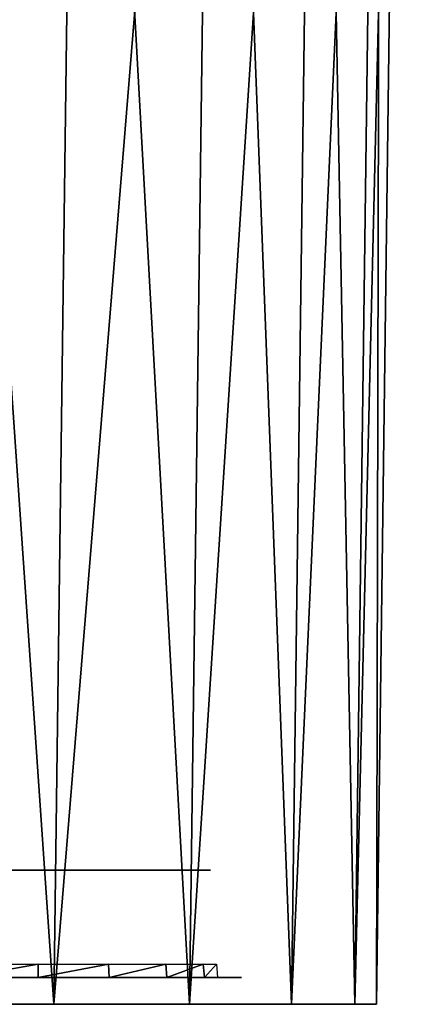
# Model space of a CAD drawing. Header units: millimetres. Extents: x -75 to 75, y -30 to 50.
# Tile 255 of 256: x 68 to 75, y 0 to 18. Entities that reach past the tile are written whole.
import ezdxf

# ---------------------------------------------------------------- set-up
doc = ezdxf.new("R2010")
doc.units = ezdxf.units.MM
doc.header["$LTSCALE"] = 81.481481
for name, color, linetype in [('1', 7, 'CONTINUOUS'), ('11', 7, 'CONTINUOUS'), ('12', 7, 'CONTINUOUS'), ('124', 7, 'CONTINUOUS'), ('125', 7, 'CONTINUOUS'), ('126', 7, 'CONTINUOUS'), ('7', 7, 'CONTINUOUS')]:
    doc.layers.add(name, color=color, linetype=linetype)

msp = doc.modelspace()

# ---------------------------------------------------------------- linework, layer by layer
at = {"layer": '1', "color": 251, "linetype": 'Continuous', "true_color": 0x565d62}
for points in [[(62.07, 0, -101.824), (58.5, 0, -102.294), (68.492, 0, -101.025), (62.07, 0, -101.824)], [(68.492, 0, -101.025), (58.5, 0, -102.294), (65.459, 0, -102.931), (68.492, 0, -101.025)], [(65.459, 0, 102.931), (62.07, 0, 101.824), (68.492, 0, 101.025), (65.459, 0, 102.931)], [(62.07, 0, 101.824), (65.397, 0, 100.446), (68.492, 0, 101.025), (62.07, 0, 101.824)], [(65.397, 0, -100.446), (62.07, 0, -101.824), (68.492, 0, -101.025), (65.397, 0, -100.446)], [(68.492, 0, 101.025), (65.397, 0, 100.446), (71.025, 0, 98.492), (68.492, 0, 101.025)], [(65.397, 0, 100.446), (68.254, 0, 98.254), (71.025, 0, 98.492), (65.397, 0, 100.446)], [(71.025, 0, -98.492), (65.397, 0, -100.446), (68.492, 0, -101.025), (71.025, 0, -98.492)], [(68.254, 0, -98.254), (65.397, 0, -100.446), (71.025, 0, -98.492), (68.254, 0, -98.254)], [(71.025, 0, 98.492), (68.254, 0, 98.254), (72.931, 0, 95.459), (71.025, 0, 98.492)], [(68.254, 0, 98.254), (70.446, 0, 95.397), (72.931, 0, 95.459), (68.254, 0, 98.254)], [(70.446, 0, -95.397), (68.254, 0, -98.254), (72.931, 0, -95.459), (70.446, 0, -95.397)], [(72.931, 0, -95.459), (68.254, 0, -98.254), (71.025, 0, -98.492), (72.931, 0, -95.459)], [(72.931, 0, 95.459), (70.446, 0, 95.397), (74.115, 0, 92.077), (72.931, 0, 95.459)], [(70.446, 0, 95.397), (71.824, 0, 92.07), (74.115, 0, 92.077), (70.446, 0, 95.397)], [(74.115, 0, -92.077), (70.446, 0, -95.397), (72.931, 0, -95.459), (74.115, 0, -92.077)], [(71.824, 0, -92.07), (70.446, 0, -95.397), (74.115, 0, -92.077), (71.824, 0, -92.07)], [(74.115, 0, 92.077), (71.824, 0, 92.07), (74.516, 0, 88.517), (74.115, 0, 92.077)], [(71.824, 0, 92.07), (72.294, 0, 88.5), (74.516, 0, 88.517), (71.824, 0, 92.07)], [(74.516, 0, -88.517), (71.824, 0, -92.07), (74.115, 0, -92.077), (74.516, 0, -88.517)], [(72.294, 0, -88.5), (71.824, 0, -92.07), (74.516, 0, -88.517), (72.294, 0, -88.5)], [(74.516, 0, 88.517), (72.294, 0, -88.5), (74.516, 0, -88.517), (74.516, 0, 88.517)], [(72.294, 0, 88.5), (72.294, 0, -88.5), (74.516, 0, 88.517), (72.294, 0, 88.5)]]:
    msp.add_3dface(points, dxfattribs=at)
at = {"layer": '11', "color": 251, "linetype": 'Continuous', "true_color": 0x565d62}
for points in [[(65.459, 0, 102.931), (68.492, 0, 101.025), (65.943, 37, 103.416), (65.459, 0, 102.931)], [(68.492, 0, 101.025), (68.977, 37, 101.51), (65.943, 37, 103.416), (68.492, 0, 101.025)], [(68.492, 0, 101.025), (71.025, 0, 98.492), (68.977, 37, 101.51), (68.492, 0, 101.025)], [(71.025, 0, 98.492), (71.51, 37, 98.977), (68.977, 37, 101.51), (71.025, 0, 98.492)], [(71.025, 0, 98.492), (72.931, 0, 95.459), (71.51, 37, 98.977), (71.025, 0, 98.492)], [(72.931, 0, 95.459), (73.416, 37, 95.943), (71.51, 37, 98.977), (72.931, 0, 95.459)], [(72.931, 0, 95.459), (74.115, 0, 92.077), (73.416, 37, 95.943), (72.931, 0, 95.459)], [(74.115, 0, 92.077), (74.599, 37, 92.562), (73.416, 37, 95.943), (74.115, 0, 92.077)], [(74.115, 0, 92.077), (74.516, 0, 88.517), (74.599, 37, 92.562), (74.115, 0, 92.077)], [(74.516, 0, 88.517), (75, 37, 89.001), (74.599, 37, 92.562), (74.516, 0, 88.517)]]:
    msp.add_3dface(points, dxfattribs=at)
at = {"layer": '12', "color": 251, "linetype": 'Continuous', "true_color": 0x565d62}
for points in [[(65.459, 0, -102.931), (65.943, 37, -103.416), (68.977, 37, -101.51), (65.459, 0, -102.931)], [(68.492, 0, -101.025), (65.459, 0, -102.931), (68.977, 37, -101.51), (68.492, 0, -101.025)], [(68.492, 0, -101.025), (68.977, 37, -101.51), (71.51, 37, -98.977), (68.492, 0, -101.025)], [(71.025, 0, -98.492), (68.492, 0, -101.025), (71.51, 37, -98.977), (71.025, 0, -98.492)], [(71.025, 0, -98.492), (71.51, 37, -98.977), (73.416, 37, -95.943), (71.025, 0, -98.492)], [(72.931, 0, -95.459), (71.025, 0, -98.492), (73.416, 37, -95.943), (72.931, 0, -95.459)], [(72.931, 0, -95.459), (73.416, 37, -95.943), (74.599, 37, -92.562), (72.931, 0, -95.459)], [(74.115, 0, -92.077), (72.931, 0, -95.459), (74.599, 37, -92.562), (74.115, 0, -92.077)], [(74.115, 0, -92.077), (74.599, 37, -92.562), (75, 37, -89.001), (74.115, 0, -92.077)], [(74.516, 0, -88.517), (74.115, 0, -92.077), (75, 37, -89.001), (74.516, 0, -88.517)]]:
    msp.add_3dface(points, dxfattribs=at)
at = {"layer": '124', "color": 251, "linetype": 'Continuous', "true_color": 0x464b4f}
for points in [[(63.996, 2.5, -90.576), (68.152, 2.5, -91.086), (63.198, 2.5, -92.027), (63.996, 2.5, -90.576)], [(68.152, 2.5, -91.086), (67.153, 2.5, -93.496), (63.198, 2.5, -92.027), (68.152, 2.5, -91.086)], [(67.688, 2.5, 46.225), (68.287, 2.5, 44.964), (63.663, 2.5, 44.968), (67.688, 2.5, 46.225)], [(63.663, 2.5, 44.968), (68.287, 2.5, 44.964), (64.58, 2.5, 44.308), (63.663, 2.5, 44.968)], [(64.58, 2.5, -44.308), (68.287, 2.5, -44.964), (63.663, 2.5, -44.968), (64.58, 2.5, -44.308)], [(63.663, 2.5, -69.032), (68.287, 2.5, -69.036), (64.58, 2.5, -69.692), (63.663, 2.5, -69.032)], [(67.688, 2.5, -67.775), (68.287, 2.5, -69.036), (63.663, 2.5, -69.032), (67.688, 2.5, -67.775)], [(68.287, 2.5, -44.964), (67.688, 2.5, -46.225), (63.663, 2.5, -44.968), (68.287, 2.5, -44.964)], [(64.58, 2.5, 69.692), (68.287, 2.5, 69.036), (63.663, 2.5, 69.032), (64.58, 2.5, 69.692)], [(68.287, 2.5, 69.036), (67.688, 2.5, 67.775), (63.663, 2.5, 69.032), (68.287, 2.5, 69.036)], [(66.01, 2.5, 64.904), (68.892, 2.5, 61.515), (63.849, 2.5, 63.618), (66.01, 2.5, 64.904)], [(68.892, 2.5, 61.515), (67.306, 2.5, 61.721), (63.849, 2.5, 63.618), (68.892, 2.5, 61.515)], [(66.01, 2.5, -49.096), (68.892, 2.5, -52.485), (63.849, 2.5, -50.382), (66.01, 2.5, -49.096)], [(68.892, 2.5, -52.485), (67.306, 2.5, -52.279), (63.849, 2.5, -50.382), (68.892, 2.5, -52.485)], [(64.357, 2.5, -88.961), (68.152, 2.5, -91.086), (63.996, 2.5, -90.576), (64.357, 2.5, -88.961)], [(64.082, 2.5, 92.556), (68.152, 2.5, 91.086), (65.062, 2.5, 90.632), (64.082, 2.5, 92.556)], [(67.153, 2.5, 93.496), (68.152, 2.5, 91.086), (64.082, 2.5, 92.556), (67.153, 2.5, 93.496)], [(64.436, 2.5, -88.728), (68.152, 2.5, -91.086), (64.357, 2.5, -88.961), (64.436, 2.5, -88.728)], [(64.617, 2.5, -88.56), (68.152, 2.5, -91.086), (64.436, 2.5, -88.728), (64.617, 2.5, -88.56)], [(64.58, 2.5, 44.308), (68.492, 2.5, 43.584), (65.187, 2.5, 43.356), (64.58, 2.5, 44.308)], [(68.287, 2.5, 44.964), (68.492, 2.5, 43.584), (64.58, 2.5, 44.308), (68.287, 2.5, 44.964)], [(65.187, 2.5, -43.356), (68.492, 2.5, -43.584), (64.58, 2.5, -44.308), (65.187, 2.5, -43.356)], [(64.58, 2.5, -69.692), (68.492, 2.5, -70.416), (65.187, 2.5, -70.644), (64.58, 2.5, -69.692)], [(68.287, 2.5, -69.036), (68.492, 2.5, -70.416), (64.58, 2.5, -69.692), (68.287, 2.5, -69.036)], [(68.492, 2.5, -43.584), (68.287, 2.5, -44.964), (64.58, 2.5, -44.308), (68.492, 2.5, -43.584)], [(65.187, 2.5, 70.644), (68.492, 2.5, 70.416), (64.58, 2.5, 69.692), (65.187, 2.5, 70.644)], [(68.492, 2.5, 70.416), (68.287, 2.5, 69.036), (64.58, 2.5, 69.692), (68.492, 2.5, 70.416)], [(64.855, 2.5, -88.5), (68.152, 2.5, -91.086), (64.617, 2.5, -88.56), (64.855, 2.5, -88.5)], [(65.1, 2.5, -88.5), (68.152, 2.5, -91.086), (64.855, 2.5, -88.5), (65.1, 2.5, -88.5)], [(65.062, 2.5, 90.632), (68.492, 2.5, 88.5), (65.4, 2.5, 88.5), (65.062, 2.5, 90.632)], [(68.152, 2.5, 91.086), (68.492, 2.5, 88.5), (65.062, 2.5, 90.632), (68.152, 2.5, 91.086)], [(65.25, 2.5, -88.46), (68.492, 2.5, -88.5), (65.1, 2.5, -88.5), (65.25, 2.5, -88.46)], [(68.492, 2.5, -88.5), (68.152, 2.5, -91.086), (65.1, 2.5, -88.5), (68.492, 2.5, -88.5)], [(65.187, 2.5, 43.356), (68.492, 2.5, 43.584), (65.4, 2.5, 42.247), (65.187, 2.5, 43.356)], [(65.4, 2.5, -42.247), (68.492, 2.5, -43.584), (65.187, 2.5, -43.356), (65.4, 2.5, -42.247)], [(68.492, 2.5, -70.416), (65.4, 2.5, -71.753), (65.187, 2.5, -70.644), (68.492, 2.5, -70.416)], [(65.4, 2.5, 71.753), (68.492, 2.5, 70.416), (65.187, 2.5, 70.644), (65.4, 2.5, 71.753)], [(65.36, 2.5, -88.35), (68.492, 2.5, -88.5), (65.25, 2.5, -88.46), (65.36, 2.5, -88.35)], [(65.4, 2.5, -88.2), (68.492, 2.5, -88.5), (65.36, 2.5, -88.35), (65.4, 2.5, -88.2)], [(65.4, 2.5, 42.247), (68.492, 2.5, -43.584), (65.4, 2.5, -42.247), (65.4, 2.5, 42.247)], [(68.492, 2.5, 43.584), (68.492, 2.5, -43.584), (65.4, 2.5, 42.247), (68.492, 2.5, 43.584)], [(65.4, 2.5, 88.5), (68.492, 2.5, 70.416), (65.4, 2.5, 71.753), (65.4, 2.5, 88.5)], [(68.492, 2.5, 88.5), (68.492, 2.5, 70.416), (65.4, 2.5, 88.5), (68.492, 2.5, 88.5)], [(65.4, 2.5, -71.753), (68.492, 2.5, -88.5), (65.4, 2.5, -88.2), (65.4, 2.5, -71.753)], [(68.492, 2.5, -70.416), (68.492, 2.5, -88.5), (65.4, 2.5, -71.753), (68.492, 2.5, -70.416)], [(67.517, 2.5, 65.8), (70.317, 2.5, 60.792), (66.01, 2.5, 64.904), (67.517, 2.5, 65.8)], [(70.317, 2.5, 60.792), (68.892, 2.5, 61.515), (66.01, 2.5, 64.904), (70.317, 2.5, 60.792)], [(70.317, 2.5, -53.208), (68.892, 2.5, -52.485), (66.01, 2.5, -49.096), (70.317, 2.5, -53.208)], [(67.517, 2.5, -48.2), (70.317, 2.5, -53.208), (66.01, 2.5, -49.096), (67.517, 2.5, -48.2)], [(66.425, 2.5, 96.425), (69.69, 2.5, 94.96), (68.206, 2.5, 94.104), (66.425, 2.5, 96.425)], [(67.636, 2.5, 97.636), (69.69, 2.5, 94.96), (66.425, 2.5, 96.425), (67.636, 2.5, 97.636)], [(68.206, 2.5, -94.104), (69.69, 2.5, -94.96), (66.425, 2.5, -96.425), (68.206, 2.5, -94.104)], [(69.69, 2.5, -94.96), (67.636, 2.5, -97.636), (66.425, 2.5, -96.425), (69.69, 2.5, -94.96)], [(68.698, 2.5, -67.097), (67.306, 2.5, -61.721), (69.45, 2.5, -68.682), (68.698, 2.5, -67.097)], [(67.517, 2.5, -65.8), (67.306, 2.5, -61.721), (68.698, 2.5, -67.097), (67.517, 2.5, -65.8)], [(67.306, 2.5, -61.721), (68.892, 2.5, -61.515), (69.45, 2.5, -68.682), (67.306, 2.5, -61.721)], [(68.698, 2.5, 46.903), (67.306, 2.5, 52.279), (69.45, 2.5, 45.318), (68.698, 2.5, 46.903)], [(67.517, 2.5, 48.2), (67.306, 2.5, 52.279), (68.698, 2.5, 46.903), (67.517, 2.5, 48.2)], [(67.306, 2.5, 52.279), (68.892, 2.5, 52.485), (69.45, 2.5, 45.318), (67.306, 2.5, 52.279)], [(68.698, 2.5, 67.097), (71.421, 2.5, 59.636), (67.517, 2.5, 65.8), (68.698, 2.5, 67.097)], [(71.421, 2.5, 59.636), (70.317, 2.5, 60.792), (67.517, 2.5, 65.8), (71.421, 2.5, 59.636)], [(71.421, 2.5, -54.364), (70.317, 2.5, -53.208), (67.517, 2.5, -48.2), (71.421, 2.5, -54.364)], [(68.698, 2.5, -46.903), (71.421, 2.5, -54.364), (67.517, 2.5, -48.2), (68.698, 2.5, -46.903)], [(68.206, 2.5, 94.104), (70.98, 2.5, 91.844), (69.326, 2.5, 91.401), (68.206, 2.5, 94.104)], [(69.69, 2.5, 94.96), (70.98, 2.5, 91.844), (68.206, 2.5, 94.104), (69.69, 2.5, 94.96)], [(69.326, 2.5, -91.401), (70.98, 2.5, -91.844), (68.206, 2.5, -94.104), (69.326, 2.5, -91.401)], [(70.98, 2.5, -91.844), (69.69, 2.5, -94.96), (68.206, 2.5, -94.104), (70.98, 2.5, -91.844)], [(69.45, 2.5, 68.682), (71.421, 2.5, 59.636), (68.698, 2.5, 67.097), (69.45, 2.5, 68.682)], [(69.45, 2.5, -45.318), (71.421, 2.5, -54.364), (68.698, 2.5, -46.903), (69.45, 2.5, -45.318)], [(68.892, 2.5, -61.515), (71.421, 2.5, -88.5), (69.708, 2.5, -70.416), (68.892, 2.5, -61.515)], [(70.317, 2.5, -60.792), (71.421, 2.5, -88.5), (68.892, 2.5, -61.515), (70.317, 2.5, -60.792)], [(69.45, 2.5, -68.682), (68.892, 2.5, -61.515), (69.708, 2.5, -70.416), (69.45, 2.5, -68.682)], [(69.45, 2.5, 45.318), (68.892, 2.5, 52.485), (69.708, 2.5, 43.584), (69.45, 2.5, 45.318)], [(68.892, 2.5, 52.485), (70.317, 2.5, 53.208), (69.708, 2.5, 43.584), (68.892, 2.5, 52.485)], [(69.326, 2.5, 91.401), (71.421, 2.5, 88.5), (69.708, 2.5, 88.5), (69.326, 2.5, 91.401)], [(70.98, 2.5, 91.844), (71.421, 2.5, 88.5), (69.326, 2.5, 91.401), (70.98, 2.5, 91.844)], [(69.708, 2.5, -88.5), (70.98, 2.5, -91.844), (69.326, 2.5, -91.401), (69.708, 2.5, -88.5)], [(69.708, 2.5, 70.416), (71.421, 2.5, 59.636), (69.45, 2.5, 68.682), (69.708, 2.5, 70.416)], [(69.708, 2.5, -43.584), (71.421, 2.5, -54.364), (69.45, 2.5, -45.318), (69.708, 2.5, -43.584)], [(71.421, 2.5, -88.5), (70.98, 2.5, -91.844), (69.708, 2.5, -88.5), (71.421, 2.5, -88.5)], [(69.708, 2.5, -70.416), (71.421, 2.5, -88.5), (69.708, 2.5, -88.5), (69.708, 2.5, -70.416)], [(69.708, 2.5, 88.5), (71.421, 2.5, 59.636), (69.708, 2.5, 70.416), (69.708, 2.5, 88.5)], [(71.421, 2.5, 88.5), (71.421, 2.5, 59.636), (69.708, 2.5, 88.5), (71.421, 2.5, 88.5)], [(69.708, 2.5, 43.584), (71.421, 2.5, -54.364), (69.708, 2.5, -43.584), (69.708, 2.5, 43.584)], [(70.317, 2.5, 53.208), (71.421, 2.5, -54.364), (69.708, 2.5, 43.584), (70.317, 2.5, 53.208)], [(71.421, 2.5, -59.636), (71.421, 2.5, -88.5), (70.317, 2.5, -60.792), (71.421, 2.5, -59.636)], [(71.421, 2.5, 54.364), (71.421, 2.5, -54.364), (70.317, 2.5, 53.208), (71.421, 2.5, 54.364)]]:
    msp.add_3dface(points, dxfattribs=at)
at = {"layer": '125', "color": 251, "linetype": 'Continuous', "true_color": 0x464b4f}
for points in [[(72, 0.5, 88.5), (-72, 0.5, 88.5), (-10.65, 0.5, 87.55), (72, 0.5, 88.5)], [(71.54, 0.5, 91.994), (-72, 0.5, 88.5), (72, 0.5, 88.5), (71.54, 0.5, 91.994)], [(-71.54, 0.5, 91.994), (-72, 0.5, 88.5), (71.54, 0.5, 91.994), (-71.54, 0.5, 91.994)], [(-72, 0.5, -88.5), (-71.54, 0.5, -91.994), (72, 0.5, -88.5), (-72, 0.5, -88.5)], [(68.203, 0.5, -60.988), (66.797, 0.5, -60.988), (-72, 0.5, -88.5), (68.203, 0.5, -60.988)], [(68.203, 0.5, -60.988), (-72, 0.5, -88.5), (72, 0.5, -88.5), (68.203, 0.5, -60.988)], [(70.191, 0.5, 95.25), (-71.54, 0.5, 91.994), (71.54, 0.5, 91.994), (70.191, 0.5, 95.25)], [(-70.191, 0.5, 95.25), (-71.54, 0.5, 91.994), (70.191, 0.5, 95.25), (-70.191, 0.5, 95.25)], [(72, 0.5, -88.5), (-71.54, 0.5, -91.994), (71.54, 0.5, -91.994), (72, 0.5, -88.5)], [(-71.54, 0.5, -91.994), (-70.191, 0.5, -95.25), (71.54, 0.5, -91.994), (-71.54, 0.5, -91.994)], [(-68.046, 0.5, 98.046), (-70.191, 0.5, 95.25), (68.046, 0.5, 98.046), (-68.046, 0.5, 98.046)], [(68.046, 0.5, 98.046), (-70.191, 0.5, 95.25), (70.191, 0.5, 95.25), (68.046, 0.5, 98.046)], [(-70.191, 0.5, -95.25), (-68.046, 0.5, -98.046), (70.191, 0.5, -95.25), (-70.191, 0.5, -95.25)], [(71.54, 0.5, -91.994), (-70.191, 0.5, -95.25), (70.191, 0.5, -95.25), (71.54, 0.5, -91.994)], [(68.203, 0.5, 53.012), (66.797, 0.5, 53.012), (-69.525, 0.5, -53.493), (68.203, 0.5, 53.012)], [(-68.203, 0.5, -53.012), (68.203, 0.5, 53.012), (-69.525, 0.5, -53.493), (-68.203, 0.5, -53.012)], [(69.525, 0.5, 53.493), (68.203, 0.5, 53.012), (-68.203, 0.5, -53.012), (69.525, 0.5, 53.493)], [(-66.797, 0.5, -53.012), (69.525, 0.5, 53.493), (-68.203, 0.5, -53.012), (-66.797, 0.5, -53.012)], [(65.25, 0.5, 100.191), (-68.046, 0.5, 98.046), (68.046, 0.5, 98.046), (65.25, 0.5, 100.191)], [(-68.046, 0.5, -98.046), (-65.25, 0.5, -100.191), (68.046, 0.5, -98.046), (-68.046, 0.5, -98.046)], [(70.191, 0.5, -95.25), (-68.046, 0.5, -98.046), (68.046, 0.5, -98.046), (70.191, 0.5, -95.25)], [(69.525, 0.5, 53.493), (-66.797, 0.5, -53.012), (66.797, 0.5, -53.012), (69.525, 0.5, 53.493)], [(68.046, 0.5, -98.046), (-65.25, 0.5, -100.191), (65.25, 0.5, -100.191), (68.046, 0.5, -98.046)], [(72, 0.5, 88.5), (-10.65, 0.5, 87.55), (10.65, 0.5, 87.55), (72, 0.5, 88.5)], [(12.674, 0.5, 87.229), (72, 0.5, 88.5), (10.65, 0.5, 87.55), (12.674, 0.5, 87.229)], [(12.674, 0.5, 74.771), (72, 0.5, 88.5), (14.5, 0.5, 75.701), (12.674, 0.5, 74.771)], [(14.5, 0.5, 86.299), (72, 0.5, 88.5), (12.674, 0.5, 87.229), (14.5, 0.5, 86.299)], [(66.797, 0.5, 60.988), (72, 0.5, 88.5), (12.674, 0.5, 74.771), (66.797, 0.5, 60.988)], [(14.5, 0.5, 75.701), (72, 0.5, 88.5), (15.949, 0.5, 77.15), (14.5, 0.5, 75.701)], [(15.949, 0.5, 84.85), (72, 0.5, 88.5), (14.5, 0.5, 86.299), (15.949, 0.5, 84.85)], [(15.949, 0.5, 77.15), (72, 0.5, 88.5), (16.879, 0.5, 78.976), (15.949, 0.5, 77.15)], [(16.879, 0.5, 83.024), (72, 0.5, 88.5), (15.949, 0.5, 84.85), (16.879, 0.5, 83.024)], [(16.879, 0.5, 78.976), (72, 0.5, 88.5), (17.2, 0.5, 81), (16.879, 0.5, 78.976)], [(17.2, 0.5, 81), (72, 0.5, 88.5), (16.879, 0.5, 83.024), (17.2, 0.5, 81)], [(71.55, 0.5, 57), (71.306, 0.5, 55.615), (66.797, 0.5, -53.012), (71.55, 0.5, 57)], [(68.203, 0.5, -53.012), (71.55, 0.5, 57), (66.797, 0.5, -53.012), (68.203, 0.5, -53.012)], [(66.797, 0.5, 60.988), (68.203, 0.5, 60.988), (72, 0.5, 88.5), (66.797, 0.5, 60.988)], [(71.306, 0.5, 55.615), (70.602, 0.5, 54.397), (66.797, 0.5, -53.012), (71.306, 0.5, 55.615)], [(70.602, 0.5, 54.397), (69.525, 0.5, 53.493), (66.797, 0.5, -53.012), (70.602, 0.5, 54.397)], [(69.525, 0.5, -60.507), (68.203, 0.5, -60.988), (72, 0.5, -88.5), (69.525, 0.5, -60.507)], [(68.203, 0.5, 60.988), (69.525, 0.5, 60.507), (72, 0.5, 88.5), (68.203, 0.5, 60.988)], [(69.525, 0.5, -53.493), (71.55, 0.5, 57), (68.203, 0.5, -53.012), (69.525, 0.5, -53.493)], [(69.525, 0.5, 60.507), (70.602, 0.5, 59.603), (72, 0.5, 88.5), (69.525, 0.5, 60.507)], [(70.602, 0.5, -54.397), (71.55, 0.5, 57), (69.525, 0.5, -53.493), (70.602, 0.5, -54.397)], [(70.602, 0.5, -59.603), (69.525, 0.5, -60.507), (72, 0.5, -88.5), (70.602, 0.5, -59.603)], [(70.602, 0.5, -54.397), (71.306, 0.5, -55.615), (72, 0.5, 88.5), (70.602, 0.5, -54.397)], [(70.602, 0.5, 59.603), (71.306, 0.5, 58.385), (72, 0.5, 88.5), (70.602, 0.5, 59.603)], [(71.55, 0.5, 57), (70.602, 0.5, -54.397), (72, 0.5, 88.5), (71.55, 0.5, 57)], [(71.306, 0.5, -58.385), (70.602, 0.5, -59.603), (72, 0.5, -88.5), (71.306, 0.5, -58.385)], [(71.55, 0.5, -57), (71.306, 0.5, -58.385), (72, 0.5, -88.5), (71.55, 0.5, -57)], [(71.306, 0.5, -55.615), (71.55, 0.5, -57), (72, 0.5, 88.5), (71.306, 0.5, -55.615)], [(71.306, 0.5, 58.385), (71.55, 0.5, 57), (72, 0.5, 88.5), (71.306, 0.5, 58.385)], [(72, 0.5, 88.5), (71.55, 0.5, -57), (72, 0.5, -88.5), (72, 0.5, 88.5)]]:
    msp.add_3dface(points, dxfattribs=at)
at = {"layer": '126', "color": 251, "linetype": 'Continuous', "true_color": 0x464b4f}
for points in [[(68.199, 0.75, 60.967), (66.797, 0.5, 60.988), (66.801, 0.75, 60.967), (68.199, 0.75, 60.967)], [(68.203, 0.5, 60.988), (66.797, 0.5, 60.988), (68.199, 0.75, 60.967), (68.203, 0.5, 60.988)], [(69.514, 0.75, 60.488), (68.203, 0.5, 60.988), (68.199, 0.75, 60.967), (69.514, 0.75, 60.488)], [(69.525, 0.5, 60.507), (68.203, 0.5, 60.988), (69.514, 0.75, 60.488), (69.525, 0.5, 60.507)], [(70.586, 0.75, 59.589), (69.525, 0.5, 60.507), (69.514, 0.75, 60.488), (70.586, 0.75, 59.589)], [(70.602, 0.5, 59.603), (69.525, 0.5, 60.507), (70.586, 0.75, 59.589), (70.602, 0.5, 59.603)], [(71.285, 0.75, 58.378), (70.602, 0.5, 59.603), (70.586, 0.75, 59.589), (71.285, 0.75, 58.378)], [(71.306, 0.5, 58.385), (70.602, 0.5, 59.603), (71.285, 0.75, 58.378), (71.306, 0.5, 58.385)], [(71.528, 0.75, 57), (71.306, 0.5, 58.385), (71.285, 0.75, 58.378), (71.528, 0.75, 57)], [(71.55, 0.5, 57), (71.306, 0.5, 58.385), (71.528, 0.75, 57), (71.55, 0.5, 57)]]:
    msp.add_3dface(points, dxfattribs=at)
at = {"layer": '7', "color": 251, "linetype": 'Continuous', "true_color": 0x565d62}
for points in [[(74.516, 0, -88.517), (75, 37, -89.001), (75, 37, 89.001), (74.516, 0, -88.517)], [(74.516, 0, 88.517), (74.516, 0, -88.517), (75, 37, 89.001), (74.516, 0, 88.517)]]:
    msp.add_3dface(points, dxfattribs=at)

doc.saveas('drawing.dxf')
